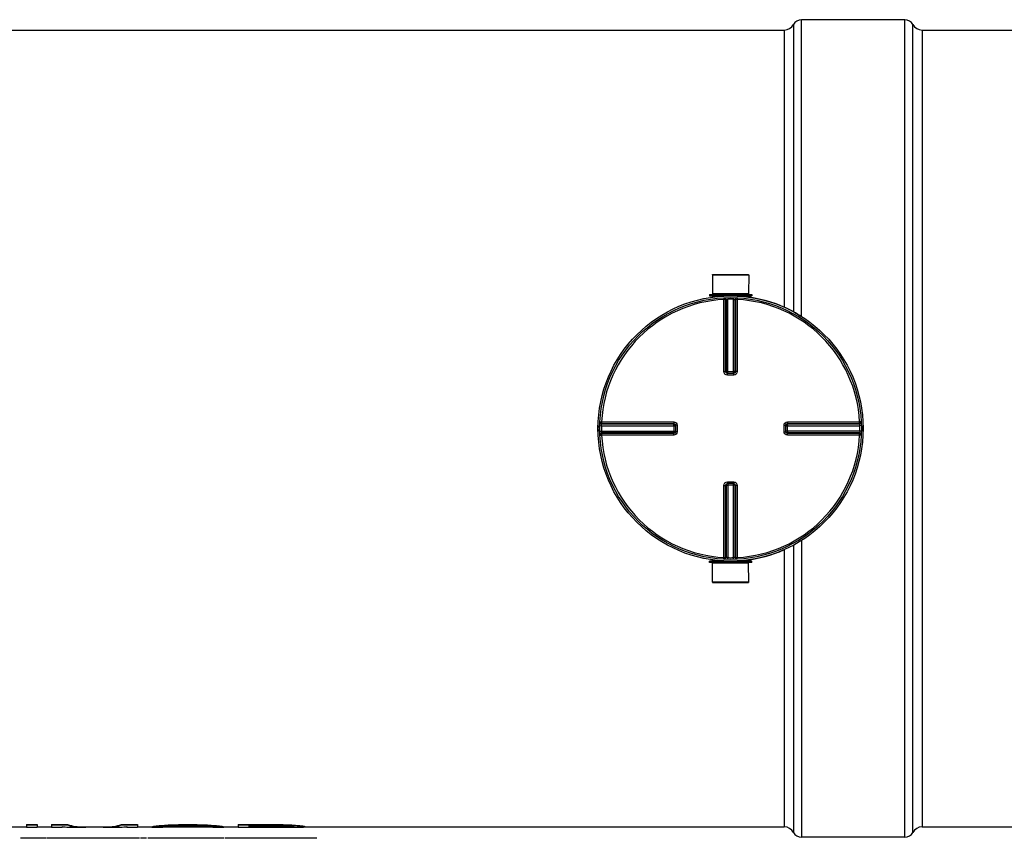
# Model space of a CAD drawing. Header units: millimetres. Extents: x 0 to 594, y 0 to 420.
# Tile 6 of 45: x 227 to 299, y 166 to 225. Entities that reach past the tile are written whole.
import ezdxf

# ---------------------------------------------------------------- set-up
doc = ezdxf.new("R2010")
doc.units = ezdxf.units.MM
doc.header["$LTSCALE"] = 32.67
doc.layers.get('0').update_dxf_attribs({"linetype": 'CONTINUOUS'})
for name, color, linetype in [('01_GLOBAL', 7, 'CONTINUOUS'), ('06_COURBES', 7, 'CONTINUOUS'), ('08_SURFACES', 7, 'CONTINUOUS'), ('AXES_REF', 7, 'CONTINUOUS')]:
    doc.layers.add(name, color=color, linetype=linetype)

msp = doc.modelspace()

# ---------------------------------------------------------------- linework, layer by layer
at = {"color": 9, "linetype": 'Continuous'}
for p, q in [((284.24988, 203.65307), (284.24988, 225.19677)), ((283.66165, 224.84383), (283.66165, 203.99708)), ((282.99988, 224.44677), (282.99988, 204.32123)), ((277.78738, 205.13427), (278.61848, 205.13427)), ((278.60808, 205.00903), (278.61438, 204.88744)), ((278.61438, 199.65233), (278.61438, 204.88744)), ((278.73859, 199.65108), (278.73859, 204.8846)), ((278.7737, 204.88635), (278.7737, 199.64797)), ((278.89504, 205.01956), (278.89773, 204.89784)), ((278.89773, 199.52593), (278.89773, 204.89784)), ((279.30473, 205.01956), (279.30204, 204.89784)), ((279.30204, 199.52593), (279.30204, 204.89784)), ((279.42607, 199.64797), (279.42607, 204.88635)), ((279.46118, 204.8846), (279.46118, 199.65108)), ((279.58129, 205.13427), (280.41238, 205.13427)), ((279.59169, 205.00903), (279.58538, 204.88744)), ((279.58538, 204.88744), (279.58538, 199.65233)), ((278.73859, 199.65108), (278.7737, 199.64797)), ((278.86639, 199.40228), (278.86647, 199.52593)), ((278.89773, 199.64671), (279.30204, 199.64671)), ((279.33338, 199.40228), (279.3333, 199.52593)), ((279.42607, 199.64797), (279.46118, 199.65108)), ((279.09988, 199.40228), (278.86639, 199.40228)), ((279.33338, 199.40228), (279.09988, 199.40228)), ((269.61262, 196.01357), (269.73421, 196.00727)), ((269.73421, 196.00727), (274.96932, 196.00727)), ((269.73705, 195.88306), (274.97057, 195.88306)), ((274.97369, 195.84795), (274.97057, 195.88306)), ((283.2292, 195.88306), (283.22608, 195.84795)), ((283.2292, 195.88306), (288.46272, 195.88306)), ((283.23045, 196.00727), (288.46556, 196.00727)), ((288.58715, 196.01357), (288.46556, 196.00727)), ((269.60209, 195.72661), (269.72381, 195.72392)), ((269.60209, 195.31692), (269.72381, 195.31961)), ((269.72381, 195.72392), (275.09573, 195.72392)), ((269.72381, 195.31961), (275.09573, 195.31961)), ((269.7353, 195.84795), (274.97369, 195.84795)), ((274.97369, 195.19558), (269.7353, 195.19558)), ((274.97057, 195.16047), (269.73705, 195.16047)), ((274.97057, 195.16047), (274.97369, 195.19558)), ((274.97494, 195.72392), (274.97494, 195.31961)), ((275.21937, 195.75527), (275.09573, 195.75518)), ((275.21937, 195.28827), (275.09573, 195.28835)), ((275.21937, 195.75527), (275.21937, 195.28827)), ((282.98039, 195.75527), (283.10404, 195.75518)), ((282.98039, 195.28827), (282.98039, 195.75527)), ((282.98039, 195.28827), (283.10404, 195.28835)), ((283.10404, 195.72392), (288.47596, 195.72392)), ((288.47596, 195.31961), (283.10404, 195.31961)), ((283.22483, 195.31961), (283.22483, 195.72392)), ((283.22608, 195.84795), (288.46447, 195.84795)), ((288.46447, 195.19558), (283.22608, 195.19558)), ((283.22608, 195.19558), (283.2292, 195.16047)), ((288.46272, 195.16047), (283.2292, 195.16047)), ((288.59768, 195.72661), (288.47596, 195.72392)), ((288.59768, 195.31692), (288.47596, 195.31961)), ((269.61262, 195.02996), (269.73421, 195.03627)), ((274.96932, 195.03627), (269.73421, 195.03627)), ((288.46556, 195.03627), (283.23045, 195.03627)), ((288.58715, 195.02996), (288.46556, 195.03627)), ((278.86639, 191.64126), (278.86647, 191.51761)), ((278.86639, 191.64126), (279.09988, 191.64126)), ((279.09988, 191.64126), (279.33338, 191.64126)), ((279.33338, 191.64126), (279.3333, 191.51761)), ((278.61438, 186.1561), (278.61438, 191.3912)), ((278.7737, 191.39557), (278.73859, 191.39245)), ((278.73859, 186.15894), (278.73859, 191.39245)), ((278.7737, 191.39557), (278.7737, 186.15718)), ((278.89773, 191.51761), (278.89773, 186.1457)), ((279.30204, 191.39682), (278.89773, 191.39682)), ((279.30204, 186.1457), (279.30204, 191.51761)), ((279.46118, 191.39245), (279.42607, 191.39557)), ((279.42607, 186.15718), (279.42607, 191.39557)), ((279.46118, 191.39245), (279.46118, 186.15894)), ((279.58538, 191.3912), (279.58538, 186.1561)), ((284.24988, 187.39046), (284.24988, 165.84677)), ((282.99988, 186.7223), (282.99988, 166.59677)), ((283.66165, 187.04645), (283.66165, 166.19971)), ((278.61848, 185.90927), (277.78738, 185.90927)), ((278.60808, 186.03451), (278.61438, 186.1561)), ((278.89504, 186.02398), (278.89773, 186.1457)), ((279.30473, 186.02398), (279.30204, 186.1457)), ((280.41238, 185.90927), (279.58129, 185.90927)), ((279.59169, 186.03451), (279.58538, 186.1561))]:
    msp.add_line(p, q, dxfattribs=at)
at = {"color": 7, "linetype": 'Continuous'}
for p, q in [((217.99988, 224.44677), (282.99988, 224.44677)), ((292.99988, 224.44677), (397.27488, 224.44677)), ((277.78113, 206.68427), (280.41863, 206.68427)), ((277.78113, 206.68427), (277.78738, 205.30927)), ((280.41863, 206.68427), (280.41238, 205.30927)), ((277.56238, 205.24677), (280.63738, 205.24677)), ((277.56238, 205.24677), (277.56238, 205.14677)), ((277.78738, 205.30927), (280.41238, 205.30927)), ((277.78738, 205.30927), (277.84988, 205.24677)), ((280.41238, 205.30927), (280.34988, 205.24677)), ((280.63738, 205.24677), (280.63738, 205.14677)), ((277.56238, 205.14677), (280.63738, 205.14677)), ((277.78738, 205.13427), (277.78738, 205.05686)), ((280.41238, 205.13427), (280.41238, 205.05686)), ((278.86647, 199.52593), (278.85508, 199.52644)), ((278.86647, 199.52593), (279.3333, 199.52593)), ((279.34469, 199.52644), (279.3333, 199.52593)), ((275.09517, 195.76709), (275.09521, 195.76658)), ((275.09521, 195.27696), (275.09517, 195.27647)), ((275.09521, 195.76658), (275.09573, 195.75518)), ((275.09573, 195.28835), (275.09521, 195.27696)), ((275.09573, 195.75518), (275.09573, 195.28835)), ((283.10404, 195.75518), (283.10456, 195.76657)), ((283.10404, 195.28835), (283.10404, 195.75518)), ((283.10456, 195.27696), (283.10404, 195.28835)), ((278.85508, 191.5171), (278.86647, 191.51761)), ((279.3333, 191.51761), (278.86647, 191.51761)), ((279.3333, 191.51761), (279.34469, 191.5171)), ((280.63738, 185.89677), (277.56238, 185.89677)), ((277.56238, 185.79677), (277.56238, 185.89677)), ((277.78738, 185.90927), (277.78738, 185.98668)), ((280.41238, 185.90927), (280.41238, 185.98668)), ((280.63738, 185.79677), (280.63738, 185.89677)), ((280.63738, 185.79677), (277.56238, 185.79677)), ((277.78113, 184.35927), (277.78738, 185.73427)), ((277.78738, 185.73427), (277.84988, 185.79677)), ((280.41238, 185.73427), (277.78738, 185.73427)), ((280.41238, 185.73427), (280.34988, 185.79677)), ((280.41863, 184.35927), (280.41238, 185.73427)), ((280.41863, 184.35927), (277.78113, 184.35927)), ((226.21811, 166.59677), (227.97593, 166.59677)), ((228.75718, 166.59677), (229.79884, 166.59677)), ((230.58009, 166.59677), (230.80053, 166.59677)), ((232.06354, 166.59677), (233.78415, 166.59677)), ((235.04716, 166.59677), (235.26759, 166.59677)), ((236.04884, 166.59677), (237.09051, 166.59677)), ((237.92198, 166.59677), (241.46737, 166.59677)), ((242.29884, 166.59677), (243.34051, 166.59677)), ((248.15822, 166.59677), (282.99988, 166.59677)), ((292.99988, 166.59677), (397.27488, 166.59677))]:
    msp.add_line(p, q, dxfattribs=at)
msp.add_circle((279.09988, 195.52177), 9.5, dxfattribs=at)
at = {"color": 9, "linetype": 'Continuous'}
for centre, radius, start, end in [((279.09988, 195.52177), 9.37825, 92.9674534, 177.0325466), ((279.22391, 195.52441), 9.37276, 92.7532179, 92.9681117), ((279.09988, 195.52799), 9.37203, 88.7640306, 91.2359691), ((278.97586, 195.52441), 9.37276, 87.0318883, 87.2467821), ((279.09988, 195.52177), 9.37825, 2.9674534, 87.0325466), ((278.86587, 199.65598), 0.12998, 253.2311216, 258.8265546), ((278.86652, 199.65928), 0.13335, 258.8247595, 265.068775), ((278.89784, 210.12477), 10.47806, 269.849202, 269.9993924), ((279.30193, 210.12497), 10.47825, 270.0006045, 270.1484266), ((279.30013, 199.65133), 0.12837, 285.340762, 292.5789809), ((279.3002, 199.65124), 0.12826, 292.5651972, 299.813934), ((279.09913, 195.39765), 9.37465, 177.0319099, 177.2467604), ((279.10064, 195.39765), 9.37465, 2.7532396, 2.9680901), ((279.09451, 195.52177), 9.37288, 178.7641612, 181.2358388), ((279.09913, 195.64589), 9.37465, 182.7532396, 182.9680901), ((264.49688, 195.72381), 10.47806, 0.0006076, 0.150798), ((264.49668, 195.31973), 10.47825, 359.8515735, 359.9993955), ((274.97041, 195.32145), 0.12826, 330.1860632, 337.4348005), ((274.97032, 195.32152), 0.12837, 337.4210167, 344.6592362), ((274.96696, 195.28731), 0.12868, 345.5121317, 350.4707546), ((274.96212, 195.28813), 0.13359, 350.467212, 354.991498), ((274.97258, 195.32089), 0.12602, 344.6658853, 348.015482), ((283.2374, 195.75513), 0.13335, 168.8247595, 175.068775), ((283.22944, 195.72201), 0.12837, 157.4210167, 164.6592362), ((283.2341, 195.75579), 0.12998, 163.2311216, 168.8265546), ((283.22935, 195.72209), 0.12826, 150.1860632, 157.4348005), ((293.70309, 195.72381), 10.47825, 179.8515735, 179.9993955), ((293.70289, 195.31973), 10.47806, 180.0006076, 180.150798), ((279.10064, 195.64589), 9.37465, 357.0319099, 357.2467604), ((279.10526, 195.52177), 9.37288, 358.7641612, 1.2358388), ((279.09988, 195.52177), 9.37825, 182.9674534, 267.0325466), ((279.09988, 195.52177), 9.37825, 272.9674534, 357.0325466), ((278.89957, 191.3923), 0.12826, 112.5651972, 119.813934), ((278.89964, 191.39221), 0.12837, 105.340762, 112.5789809), ((278.89784, 180.91857), 10.47825, 90.0006045, 90.1484266), ((279.30193, 180.91876), 10.47806, 89.849202, 89.9993924), ((279.33325, 191.38425), 0.13335, 78.8247595, 85.068775), ((279.3339, 191.38755), 0.12998, 73.2311216, 78.8265546), ((279.22391, 195.51912), 9.37276, 267.0318883, 267.2467821), ((279.09989, 195.51554), 9.37203, 268.7640306, 271.2359691), ((278.97586, 195.51912), 9.37276, 272.7532179, 272.9681117)]:
    msp.add_arc(centre, radius, start, end, dxfattribs=at)
at = {"color": 7, "linetype": 'Continuous'}
for centre, radius, start, end in [((277.77488, 205.13427), 0.0125, 0, 90), ((280.42488, 205.13427), 0.0125, 90, 180), ((279.09988, 195.52177), 9.625, 66.3506284, 82.1625333), ((279.09988, 195.52177), 9.625, 57.4800324, 66.0966648), ((279.09988, 195.52177), 9.625, 178.7392777, 181.2607223), ((279.09988, 195.52177), 9.625, 358.7404199, 1.2595801), ((279.09988, 195.52177), 9.625, 302.3483153, 302.519968), ((279.09988, 195.52177), 9.625, 277.8374667, 293.649372), ((277.77488, 185.90927), 0.0125, 270, 360), ((280.42488, 185.90927), 0.0125, 180, 270)]:
    msp.add_arc(centre, radius, start, end, dxfattribs=at)
at = {"color": 9, "linetype": 'Continuous'}
for points in [[(278.60808, 205.00903), (278.66811, 205.01214), (278.73835, 204.9447), (278.73859, 204.8846)], [(278.64366, 205.01081), (278.70359, 205.01369), (278.77346, 204.94635), (278.7737, 204.88635)], [(279.55611, 205.01081), (279.49618, 205.01369), (279.42631, 204.94635), (279.42607, 204.88635)], [(279.59169, 205.00903), (279.53166, 205.01214), (279.4611, 204.9447), (279.46118, 204.8846)], [(278.82836, 199.53152), (278.78065, 199.54592), (278.73859, 199.60125), (278.73859, 199.65108)], [(278.7737, 199.64797), (278.7737, 199.59552), (278.82153, 199.53668), (278.87283, 199.52579)], [(279.46118, 199.65108), (279.46118, 199.59424), (279.40124, 199.53241), (279.3447, 199.52653)], [(279.36397, 199.53995), (279.4, 199.56061), (279.42607, 199.60644), (279.42607, 199.64797)], [(269.61085, 195.97799), (269.60796, 195.91806), (269.6753, 195.84819), (269.7353, 195.84795)], [(269.61262, 196.01357), (269.60951, 195.95354), (269.67695, 195.88298), (269.73705, 195.88306)], [(274.97057, 195.88306), (275.02729, 195.88306), (275.08897, 195.82346), (275.09507, 195.76708)], [(283.10964, 195.79329), (283.12403, 195.841), (283.17936, 195.88306), (283.2292, 195.88306)], [(288.58715, 196.01357), (288.59026, 195.95354), (288.52282, 195.8833), (288.46272, 195.88306)], [(288.58892, 195.97799), (288.5918, 195.91806), (288.52447, 195.84819), (288.46447, 195.84795)], [(269.61085, 195.06554), (269.60796, 195.12547), (269.6753, 195.19534), (269.7353, 195.19558)], [(269.61262, 195.02996), (269.60951, 195.08999), (269.67695, 195.16023), (269.73705, 195.16047)], [(275.09155, 195.25512), (275.07872, 195.20555), (275.02177, 195.16047), (274.97057, 195.16047)], [(274.97369, 195.84795), (275.02613, 195.84795), (275.08497, 195.80012), (275.09586, 195.74882)], [(275.0817, 195.25768), (275.06104, 195.22165), (275.01522, 195.19558), (274.97369, 195.19558)], [(283.22608, 195.19558), (283.17364, 195.19558), (283.1148, 195.24341), (283.10391, 195.29472)], [(283.2292, 195.16047), (283.17236, 195.16047), (283.11052, 195.22041), (283.10465, 195.27695)], [(283.11807, 195.78585), (283.13873, 195.82188), (283.18455, 195.84795), (283.22608, 195.84795)], [(288.58715, 195.02996), (288.59026, 195.08999), (288.52282, 195.16055), (288.46272, 195.16047)], [(288.58892, 195.06554), (288.5918, 195.12547), (288.52447, 195.19534), (288.46447, 195.19558)], [(278.73859, 191.39245), (278.73859, 191.4493), (278.79853, 191.51113), (278.85507, 191.517)], [(278.8358, 191.50358), (278.79977, 191.48292), (278.7737, 191.4371), (278.7737, 191.39557)], [(279.42607, 191.39557), (279.42607, 191.44801), (279.37824, 191.50686), (279.32694, 191.51774)], [(279.3714, 191.51201), (279.41912, 191.49762), (279.46118, 191.44229), (279.46118, 191.39245)], [(278.60808, 186.03451), (278.66811, 186.03139), (278.73867, 186.09883), (278.73859, 186.15894)], [(278.64366, 186.03273), (278.70359, 186.02985), (278.77346, 186.09718), (278.7737, 186.15718)], [(279.55611, 186.03273), (279.49618, 186.02985), (279.42631, 186.09718), (279.42607, 186.15718)], [(279.59169, 186.03451), (279.53166, 186.03139), (279.4611, 186.09883), (279.46118, 186.15894)]]:
    msp.add_open_spline(points, degree=3, dxfattribs=at)
for points, knots in [([(278.73859, 204.8846), (278.73416, 204.88552), (278.69249, 204.88635), (278.65128, 204.88744), (278.61438, 204.88744)], [0, 0, 0, 0, 0.10919911, 1, 1, 1, 1]), ([(278.7737, 204.88635), (278.77799, 204.88766), (278.81948, 204.89259), (278.86072, 204.89624), (278.89773, 204.89784)], [0, 0, 0, 0, 0.10812048, 1, 1, 1, 1]), ([(279.30204, 204.89784), (279.31668, 204.89721), (279.35792, 204.89386), (279.40035, 204.89417), (279.42607, 204.88635)], [0, 0, 0, 0, 0.35280551, 1, 1, 1, 1]), ([(279.58538, 204.88744), (279.57074, 204.88744), (279.52946, 204.88627), (279.48739, 204.89004), (279.46118, 204.8846)], [0, 0, 0, 0, 0.35370545, 1, 1, 1, 1]), ([(278.61438, 199.65233), (278.62903, 199.65234), (278.67041, 199.65181), (278.71194, 199.65352), (278.73859, 199.65108)], [0, 0, 0, 0, 0.35380222, 1, 1, 1, 1]), ([(278.86639, 199.40228), (278.80282, 199.40229), (278.66931, 199.45428), (278.61439, 199.5878), (278.61438, 199.65233)], [0, 0, 0, 0, 0.49622325, 1, 1, 1, 1]), ([(278.7737, 199.64797), (278.77715, 199.64765), (278.80938, 199.64719), (278.84154, 199.64683), (278.87027, 199.64675)], [0, 0, 0, 0, 0.10778587, 1, 1, 1, 1]), ([(279.42607, 199.64797), (279.4226, 199.64765), (279.39023, 199.64719), (279.35792, 199.64682), (279.32907, 199.64675)], [0, 0, 0, 0, 0.10778598, 1, 1, 1, 1]), ([(279.58538, 199.65233), (279.58538, 199.58855), (279.53115, 199.45532), (279.39767, 199.40228), (279.33338, 199.40228)], [0, 0, 0, 0, 0.49807045, 1, 1, 1, 1]), ([(279.58538, 199.65233), (279.57074, 199.65234), (279.52936, 199.65181), (279.48782, 199.65352), (279.46118, 199.65108)], [0, 0, 0, 0, 0.35380228, 1, 1, 1, 1]), ([(269.73421, 196.00727), (269.73421, 195.99262), (269.73538, 195.95134), (269.73161, 195.90927), (269.73705, 195.88306)], [0, 0, 0, 0, 0.35370546, 1, 1, 1, 1]), ([(274.96932, 196.00727), (274.96932, 195.99262), (274.96984, 195.95124), (274.96813, 195.90971), (274.97057, 195.88306)], [0, 0, 0, 0, 0.35379895, 1, 1, 1, 1]), ([(274.96932, 196.00727), (275.03331, 196.00727), (275.16644, 195.95263), (275.21938, 195.81931), (275.21937, 195.75527)], [0, 0, 0, 0, 0.49978883, 1, 1, 1, 1]), ([(282.98039, 195.75527), (282.9804, 195.81883), (283.0324, 195.95235), (283.16592, 196.00726), (283.23045, 196.00727)], [0, 0, 0, 0, 0.49622325, 1, 1, 1, 1]), ([(283.23045, 196.00727), (283.23045, 195.99262), (283.22993, 195.95124), (283.23164, 195.90971), (283.2292, 195.88306)], [0, 0, 0, 0, 0.35380222, 1, 1, 1, 1]), ([(288.46272, 195.88306), (288.46363, 195.88749), (288.46447, 195.92916), (288.46556, 195.97037), (288.46556, 196.00727)], [0, 0, 0, 0, 0.10919911, 1, 1, 1, 1]), ([(269.72381, 195.72392), (269.72445, 195.73856), (269.72779, 195.7798), (269.72749, 195.82223), (269.7353, 195.84795)], [0, 0, 0, 0, 0.35280551, 1, 1, 1, 1]), ([(269.7353, 195.19558), (269.73399, 195.19988), (269.72906, 195.24137), (269.72541, 195.2826), (269.72381, 195.31961)], [0, 0, 0, 0, 0.10812048, 1, 1, 1, 1]), ([(269.73705, 195.16047), (269.73613, 195.15604), (269.7353, 195.11437), (269.73421, 195.07317), (269.73421, 195.03627)], [0, 0, 0, 0, 0.10919909, 1, 1, 1, 1]), ([(274.96932, 195.03627), (274.96932, 195.05092), (274.96984, 195.09229), (274.96813, 195.13383), (274.97057, 195.16047)], [0, 0, 0, 0, 0.35380222, 1, 1, 1, 1]), ([(275.21937, 195.28827), (275.21938, 195.22422), (275.16644, 195.09091), (275.03331, 195.03627), (274.96932, 195.03627)], [0, 0, 0, 0, 0.50021117, 1, 1, 1, 1]), ([(274.9749, 195.75139), (274.97487, 195.76323), (274.9744, 195.7954), (274.97554, 195.82769), (274.97369, 195.84795)], [0, 0, 0, 0, 0.36792176, 1, 1, 1, 1]), ([(274.9749, 195.29258), (274.97487, 195.28069), (274.9744, 195.24838), (274.97555, 195.21594), (274.97369, 195.19558)], [0, 0, 0, 0, 0.36773623, 1, 1, 1, 1]), ([(283.23045, 195.03627), (283.16666, 195.03627), (283.03343, 195.0905), (282.9804, 195.22399), (282.98039, 195.28827)], [0, 0, 0, 0, 0.49807045, 1, 1, 1, 1]), ([(283.22487, 195.75095), (283.2249, 195.76284), (283.22537, 195.79516), (283.22422, 195.82759), (283.22608, 195.84795)], [0, 0, 0, 0, 0.36773623, 1, 1, 1, 1]), ([(283.22487, 195.29215), (283.2249, 195.2803), (283.22537, 195.24813), (283.22423, 195.21584), (283.22608, 195.19558)], [0, 0, 0, 0, 0.36792176, 1, 1, 1, 1]), ([(283.23045, 195.03627), (283.23045, 195.05092), (283.22993, 195.09229), (283.23164, 195.13383), (283.2292, 195.16047)], [0, 0, 0, 0, 0.35380228, 1, 1, 1, 1]), ([(288.46556, 195.03627), (288.46556, 195.05092), (288.46439, 195.09219), (288.46815, 195.13426), (288.46272, 195.16047)], [0, 0, 0, 0, 0.35370545, 1, 1, 1, 1]), ([(288.46447, 195.84795), (288.46578, 195.84366), (288.47071, 195.80217), (288.47436, 195.76093), (288.47596, 195.72392)], [0, 0, 0, 0, 0.10812048, 1, 1, 1, 1]), ([(288.47596, 195.31961), (288.47532, 195.30497), (288.47198, 195.26373), (288.47228, 195.2213), (288.46447, 195.19558)], [0, 0, 0, 0, 0.35280551, 1, 1, 1, 1]), ([(278.61438, 191.3912), (278.61439, 191.45499), (278.66862, 191.58822), (278.8021, 191.64125), (278.86639, 191.64126)], [0, 0, 0, 0, 0.49807045, 1, 1, 1, 1]), ([(279.33338, 191.64126), (279.39695, 191.64125), (279.53046, 191.58925), (279.58538, 191.45574), (279.58538, 191.3912)], [0, 0, 0, 0, 0.49622325, 1, 1, 1, 1]), ([(278.61438, 191.3912), (278.62903, 191.3912), (278.67041, 191.39173), (278.71194, 191.39001), (278.73859, 191.39245)], [0, 0, 0, 0, 0.35380228, 1, 1, 1, 1]), ([(278.7737, 191.39557), (278.77717, 191.39589), (278.80954, 191.39635), (278.84185, 191.39671), (278.8707, 191.39679)], [0, 0, 0, 0, 0.10778598, 1, 1, 1, 1]), ([(279.42607, 191.39557), (279.42262, 191.39588), (279.39039, 191.39635), (279.35823, 191.39671), (279.3295, 191.39678)], [0, 0, 0, 0, 0.10778587, 1, 1, 1, 1]), ([(279.58538, 191.3912), (279.57074, 191.3912), (279.52936, 191.39173), (279.48782, 191.39001), (279.46118, 191.39245)], [0, 0, 0, 0, 0.35380222, 1, 1, 1, 1]), ([(278.61438, 186.1561), (278.62903, 186.1561), (278.67031, 186.15727), (278.71238, 186.1535), (278.73859, 186.15894)], [0, 0, 0, 0, 0.35370545, 1, 1, 1, 1]), ([(278.89773, 186.1457), (278.88309, 186.14633), (278.84185, 186.14967), (278.79942, 186.14937), (278.7737, 186.15718)], [0, 0, 0, 0, 0.35280551, 1, 1, 1, 1]), ([(279.42607, 186.15718), (279.42177, 186.15588), (279.38028, 186.15094), (279.33905, 186.14729), (279.30204, 186.1457)], [0, 0, 0, 0, 0.10812048, 1, 1, 1, 1]), ([(279.46118, 186.15894), (279.46561, 186.15802), (279.50728, 186.15718), (279.54849, 186.15609), (279.58538, 186.1561)], [0, 0, 0, 0, 0.1091991, 1, 1, 1, 1])]:
    msp.add_open_spline(points, degree=3, knots=knots, dxfattribs=at)
at = {"layer": '01_GLOBAL', "color": 7, "linetype": 'Continuous'}
msp.add_circle((279.09988, 195.52177), 9.625, dxfattribs=at)
at = {"layer": '06_COURBES', "color": 4, "linetype": 'Continuous'}
for p, q in [((229.43146, 165.77177), (227.54606, 165.77177)), ((236.19676, 165.77177), (229.47423, 165.77177)), ((236.7025, 165.77177), (236.27206, 165.77177)), ((242.29884, 165.77177), (236.79361, 165.77177)), ((242.80587, 165.77177), (242.37543, 165.77177)), ((248.15822, 165.77177), (242.81795, 165.77177)), ((249.06635, 165.77177), (248.16177, 165.77177))]:
    msp.add_line(p, q, dxfattribs=at)
at = {"layer": '08_SURFACES', "color": 7, "linetype": 'Continuous'}
for p, q in [((227.97593, 166.76607), (228.75718, 166.76607)), ((227.97593, 166.76607), (227.97593, 166.57177)), ((227.97593, 166.74092), (228.75718, 166.74092)), ((227.97593, 166.57177), (228.75718, 166.57177)), ((228.75718, 166.76607), (228.75718, 166.57177)), ((229.79884, 166.76607), (230.97072, 166.76607)), ((229.79884, 166.76607), (229.79884, 166.57177)), ((229.79884, 166.74092), (230.97072, 166.74092)), ((229.79884, 166.57177), (230.58009, 166.57177)), ((230.58009, 166.62748), (230.58009, 166.57177)), ((230.97072, 166.76607), (230.97072, 166.74092)), ((231.24521, 166.57177), (232.06354, 166.57177)), ((233.78415, 166.57177), (234.60248, 166.57177)), ((234.87697, 166.76607), (236.04884, 166.76607)), ((234.87697, 166.76607), (234.87697, 166.74092)), ((234.87697, 166.74092), (236.04884, 166.74092)), ((235.26759, 166.62748), (235.26759, 166.57177)), ((235.26759, 166.57177), (236.04884, 166.57177)), ((236.04884, 166.76607), (236.04884, 166.57177)), ((237.09051, 166.61397), (237.09051, 166.57177)), ((237.09051, 166.57177), (237.87176, 166.57177)), ((237.22072, 166.64457), (237.22072, 166.61953)), ((237.48113, 166.68011), (237.48113, 166.65504)), ((237.87176, 166.58895), (237.87176, 166.57177)), ((238.00197, 166.72551), (238.00197, 166.7004)), ((238.5228, 166.75193), (238.5228, 166.7268)), ((239.17384, 166.76607), (240.21551, 166.76607)), ((239.17384, 166.76607), (239.17384, 166.74092)), ((239.17384, 166.74092), (240.21551, 166.74092)), ((239.17384, 166.66545), (240.21551, 166.66545)), ((240.21551, 166.76607), (240.21551, 166.74092)), ((240.86655, 166.75193), (240.86655, 166.7268)), ((241.38738, 166.72551), (241.38738, 166.7004)), ((241.51759, 166.58895), (241.51759, 166.57177)), ((241.51759, 166.57177), (242.29884, 166.57177)), ((241.90822, 166.68011), (241.90822, 166.65504)), ((242.16863, 166.64457), (242.16863, 166.61953)), ((242.29884, 166.61397), (242.29884, 166.57177)), ((243.34051, 166.76607), (246.46551, 166.76607)), ((243.34051, 166.76607), (243.34051, 166.57177)), ((243.34051, 166.74092), (246.46551, 166.74092)), ((243.34051, 166.57177), (247.37697, 166.57177)), ((244.12176, 166.67648), (246.59572, 166.67648)), ((244.12176, 166.67648), (244.12176, 166.57551)), ((244.12176, 166.60051), (246.59572, 166.60051)), ((244.12176, 166.57551), (246.59572, 166.57551)), ((246.46551, 166.76607), (246.46551, 166.74092)), ((246.59572, 166.60051), (246.59572, 166.57551)), ((246.98634, 166.60296), (246.98634, 166.57795)), ((247.11655, 166.75193), (247.11655, 166.7268)), ((247.24676, 166.60968), (247.24676, 166.58467)), ((247.37697, 166.61953), (247.37697, 166.59934)), ((247.63739, 166.71323), (247.63739, 166.68813)), ((248.02801, 166.6703), (248.02801, 166.64524)), ((248.15822, 166.64457), (248.15822, 166.59384))]:
    msp.add_line(p, q, dxfattribs=at)
for centre, major_axis, ratio, start_param, end_param in [((231.24521, 195.52177), (0, 28.95), 0.37049558, -3.20364327, -3.14159265), ((232.06354, 195.52177), (0, 28.925), 0.34970238, -3.24984197, -3.14159265), ((232.06354, 195.52177), (0, 28.95), 0.34970238, -3.24974812, -3.1000663), ((233.78415, 195.52177), (0, 28.95), 0.34970252, 3.1000663, 3.24974812), ((233.78415, 195.52177), (0, 28.925), 0.34970252, -3.14159265, -3.03334334), ((234.60248, 195.52177), (0, 28.95), 0.37049558, -3.14159265, -3.07954203), ((236.8952, 195.52177), (0, 28.925), 0.19583474, -3.1071056, -3.08409393), ((236.8952, 195.52177), (0, 28.95), 0.19583474, -3.10713539, -3.08414364), ((236.40692, 195.52177), (0, 28.925), 0.48958152, -3.08409393, -3.06566322), ((236.40692, 195.52177), (0, 28.95), 0.48958152, -3.08414364, -3.06572892), ((235.33269, 195.52177), (0, 28.925), 0.97916865, -3.06566322, -3.04720663), ((235.33269, 195.52177), (0, 28.95), 0.97916865, -3.06572892, -3.04728838), ((237.62762, 195.52177), (0, 28.95), 0.24479356, -3.10713539, -3.08874404), ((232.66343, 195.52177), (56.64474, 0), 0.51063872, -1.4764103, -1.4671703), ((232.66343, 195.52177), (56.6937, 0), 0.51063872, -1.47649205, -1.46726011), ((237.00371, 195.52177), (0, 28.95), 0.65277476, -3.08874404, -3.07493911), ((235.43035, 195.52177), (42.52032, 0), 0.68085098, -1.50414278, -1.49493259), ((223.87435, 195.52177), (141.6121, 0), 0.20425514, -1.4671703, -1.46254701), ((223.87435, 195.52177), (141.7345, 0), 0.20425514, -1.46726011, -1.46264086), ((230.05924, 195.52177), (113.38773, 0), 0.25531863, -1.49493259, -1.49032513), ((255.515, 195.52177), (141.6121, 0), 0.20425514, -1.67904564, -1.67442236), ((255.515, 195.52177), (141.7345, 0), 0.20425514, -1.6789518, -1.67433255), ((249.33011, 195.52177), (113.38773, 0), 0.25531863, -1.65126753, -1.64666006), ((243.959, 195.52177), (42.52032, 0), 0.68085098, -1.64666006, -1.63744987), ((246.72592, 195.52177), (56.64474, 0), 0.51063872, -1.67442236, -1.66518235), ((246.72592, 195.52177), (56.6937, 0), 0.51063872, -1.67433255, -1.6651006), ((242.38564, 195.52177), (0, 28.95), 0.65277476, -3.2082462, -3.19444126), ((244.05666, 195.52177), (0, 28.925), 0.97916865, -3.23597868, -3.21752208), ((244.05666, 195.52177), (0, 28.95), 0.97916865, -3.23589693, -3.21745639), ((241.76174, 195.52177), (0, 28.95), 0.24479356, -3.19444126, -3.17604991), ((242.98243, 195.52177), (0, 28.925), 0.48958152, -3.21752208, -3.19909137), ((242.98243, 195.52177), (0, 28.95), 0.48958152, -3.21745639, -3.19904167), ((242.49416, 195.52177), (0, 28.925), 0.19583474, -3.19909137, -3.17607971), ((242.49416, 195.52177), (0, 28.95), 0.19583474, -3.19904167, -3.17604991), ((261.765, 195.52177), (141.6121, 0), 0.20425514, -1.67904564, -1.67442236), ((261.765, 195.52177), (141.7345, 0), 0.20425514, -1.6789518, -1.67433255), ((253.82228, 195.52177), (85.04064, 0), 0.34042549, -1.65587671, -1.65126753), ((245.22853, 195.52177), (84.9672, 0), 0.34042549, -1.55470486, -1.55010672), ((245.22853, 195.52177), (85.04064, 0), 0.34042549, -1.55471876, -1.55012459), ((249.26499, 195.52177), (0, 28.95), 0.97916865, -3.22206385, -3.21285054), ((246.40041, 195.52177), (0, 28.925), 0.97916865, -3.12090305, -3.11170535), ((246.40041, 195.52177), (0, 28.95), 0.97916865, -3.12092092, -3.11173117), ((251.02281, 195.52177), (37.76327, 0), 0.76595589, -1.67442236, -1.66056543), ((251.02281, 195.52177), (37.79591, 0), 0.76595589, -1.67433255, -1.6604877), ((247.91949, 195.52177), (0, 28.95), 0.32638395, -3.21285054, -3.19904167), ((246.96465, 195.52177), (0, 28.925), 0.32638395, -3.11170535, -3.09955843), ((246.96465, 195.52177), (0, 28.95), 0.32638395, -3.11173117, -3.09794157), ((247.37697, 195.52177), (37.79591, 0), 0.76595589, -1.57079633, -1.56390618), ((249.54168, 195.52177), (0, 28.925), 0.73437509, -3.23136175, -3.21291223), ((249.54168, 195.52177), (0, 28.95), 0.73437509, -3.23128402, -3.21285054), ((247.4909, 195.52177), (0, 28.95), 0.73437509, -3.13470251, -3.11632631), ((248.70074, 195.52177), (0, 28.925), 0.32638395, -3.21291223, -3.19909137), ((248.70074, 195.52177), (0, 28.95), 0.32638395, -3.21285054, -3.19904167), ((247.7893, 195.52177), (0, 28.95), 0.32638395, -3.11632631, -3.10253889)]:
    msp.add_ellipse(centre, major_axis=major_axis, ratio=ratio, start_param=start_param, end_param=end_param, dxfattribs=at)
at = {"layer": 'AXES_REF', "color": 7, "linetype": 'Continuous'}
for p, q in [((291.74988, 225.19677), (284.24988, 225.19677)), ((277.78738, 206.70927), (280.41238, 206.70927)), ((277.78738, 206.68427), (277.78738, 206.70927)), ((280.41238, 206.68427), (280.41238, 206.70927)), ((277.78738, 184.35927), (277.78738, 184.33427)), ((277.78738, 184.33427), (280.41238, 184.33427)), ((280.41238, 184.35927), (280.41238, 184.33427)), ((291.74988, 165.84677), (284.24988, 165.84677))]:
    msp.add_line(p, q, dxfattribs=at)
at = {"layer": 'AXES_REF', "color": 9, "linetype": 'Continuous'}
for p, q in [((291.74988, 165.84677), (291.74988, 225.19677)), ((292.33812, 166.19971), (292.33812, 224.84383)), ((292.99988, 224.44677), (292.99988, 166.59677))]:
    msp.add_line(p, q, dxfattribs=at)
at = {"layer": 'AXES_REF', "color": 7, "linetype": 'Continuous'}
for centre, radius, start, end in [((284.24988, 224.5301), 0.66667, 90, 151.9275131), ((291.74988, 224.5301), 0.66667, 28.0724869, 90), ((282.99988, 225.19677), 0.75, 270, 331.9275131), ((292.99988, 225.19677), 0.75, 208.0724869, 270), ((282.99988, 165.84677), 0.75, 28.0724869, 90), ((292.99988, 165.84677), 0.75, 90, 151.9275131), ((284.24988, 166.51343), 0.66667, 208.0724869, 270), ((291.74988, 166.51343), 0.66667, 270, 331.9275131)]:
    msp.add_arc(centre, radius, start, end, dxfattribs=at)

doc.saveas('drawing.dxf')
